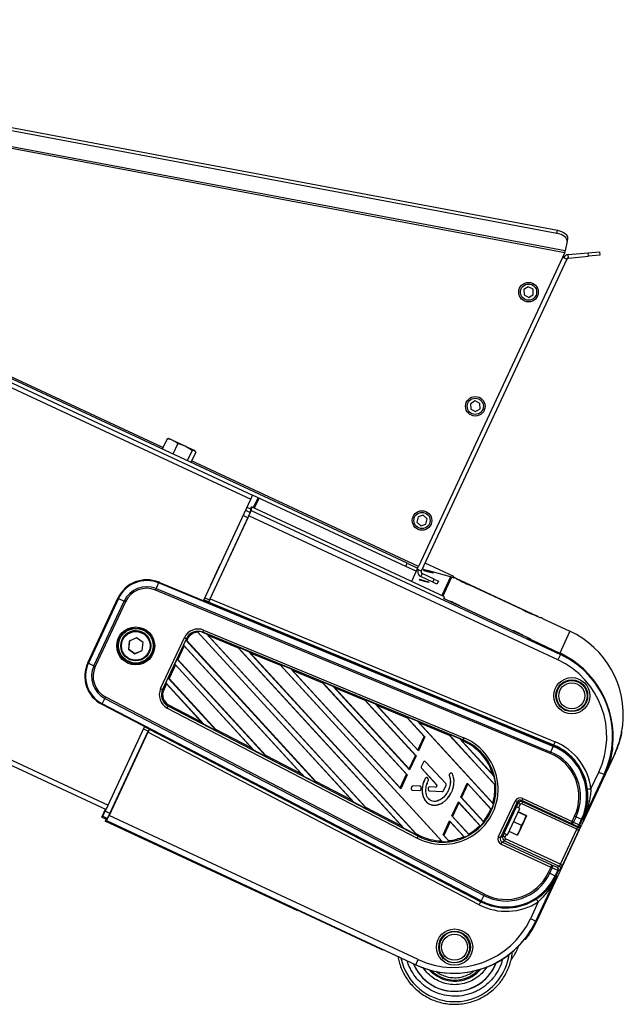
# Model space of a CAD drawing. Header units: millimetres. Extents: x 0 to 420, y 0 to 297.
# Tile 21 of 30: x 209 to 223, y 175 to 199. Entities that reach past the tile are written whole.
import ezdxf

# ---------------------------------------------------------------- set-up
doc = ezdxf.new("R2010")
doc.units = ezdxf.units.MM

msp = doc.modelspace()

# ---------------------------------------------------------------- linework, layer by layer
at = {"color": 7, "linetype": 'Continuous', "lineweight": 25}
for p, q in [((66.00698, 256.57243), (214.46709, 187.34435)), ((65.96036, 256.47246), (214.42047, 187.24437)), ((62.51061, 249.07445), (210.97072, 179.84636)), ((62.55723, 249.17442), (211.01734, 179.94633)), ((197.10078, 198.30214), (221.73327, 193.66355)), ((197.08752, 198.23173), (221.72001, 193.59314)), ((196.74004, 197.87667), (221.91454, 193.13602)), ((221.92105, 193.1706), (196.74655, 197.91124)), ((218.15107, 185.71776), (196.15698, 195.97377)), ((212.32776, 188.47804), (197.00554, 195.62291)), ((221.72001, 193.59314), (221.73327, 193.66355)), ((221.9655, 193.40661), (221.92105, 193.1706)), ((221.97876, 193.47702), (221.9655, 193.40661)), ((221.91454, 193.13602), (218.41818, 185.63803)), ((221.91454, 193.13602), (221.92105, 193.1706)), ((221.98845, 193.08332), (222.46695, 193.12518)), ((222.46695, 193.12518), (222.74167, 193.14922)), ((222.47416, 193.04277), (222.46695, 193.12518)), ((222.74167, 193.14922), (222.74888, 193.0668)), ((221.96238, 192.9776), (218.48932, 185.5296)), ((221.86241, 193.02422), (221.96238, 192.9776)), ((221.99566, 193.0009), (221.98845, 193.08332)), ((221.99566, 193.0009), (222.47416, 193.04277)), ((222.74888, 193.0668), (222.47416, 193.04277)), ((221.04042, 192.31489), (220.93318, 192.24616)), ((220.93318, 192.24616), (220.93908, 192.11892)), ((221.15356, 192.25638), (221.04042, 192.31489)), ((221.15946, 192.12915), (221.15356, 192.25638)), ((220.93908, 192.11892), (221.05223, 192.06042)), ((221.05223, 192.06042), (221.15946, 192.12915)), ((219.77007, 189.59062), (219.66283, 189.52189)), ((219.88321, 189.53211), (219.77007, 189.59062)), ((219.66283, 189.52189), (219.66874, 189.39465)), ((219.66874, 189.39465), (219.78188, 189.33615)), ((219.78188, 189.33615), (219.88912, 189.40488)), ((219.88912, 189.40488), (219.88321, 189.53211)), ((212.42683, 188.6905), (212.31059, 188.44122)), ((212.42683, 188.6905), (212.45585, 188.68874)), ((212.46926, 188.6918), (212.45621, 188.69294)), ((212.56199, 188.64856), (212.46926, 188.6918)), ((212.86006, 188.50957), (212.56199, 188.64856)), ((212.681, 188.57197), (212.56476, 188.3227)), ((212.86006, 188.50957), (212.681, 188.57197)), ((213.02296, 188.41252), (212.86006, 188.50957)), ((213.07493, 188.40937), (212.86006, 188.50957)), ((213.02296, 188.41252), (212.90672, 188.16324)), ((213.07493, 188.40937), (213.02296, 188.41252)), ((213.11075, 188.37158), (213.07493, 188.40937)), ((213.08448, 188.40492), (213.07493, 188.40937)), ((213.09373, 188.39566), (213.08448, 188.40492)), ((213.11075, 188.37158), (212.99451, 188.1223)), ((218.41818, 185.63803), (213.01168, 188.15912)), ((213.29994, 184.84139), (214.42047, 187.24437)), ((214.42047, 187.24437), (214.46709, 187.34435)), ((218.11611, 185.64278), (214.46709, 187.34435)), ((214.59441, 187.28498), (214.48227, 187.0445)), ((214.61197, 187.26393), (214.50476, 187.03401)), ((214.61764, 187.27414), (214.61197, 187.26393)), ((214.61197, 187.26393), (214.61279, 187.26567)), ((214.61279, 187.26567), (214.61742, 187.27425)), ((214.33163, 187.05386), (214.41896, 187.01314)), ((214.41896, 187.01314), (214.4097, 186.93272)), ((214.41896, 187.01314), (214.44228, 187.06315)), ((214.44228, 187.06315), (214.43267, 186.97971)), ((219.04104, 184.91871), (214.44228, 187.06315)), ((214.3526, 186.80477), (213.43924, 184.84607)), ((213.45018, 184.86724), (214.37557, 186.85175)), ((214.3526, 186.80477), (214.23997, 186.85729)), ((214.29918, 186.98426), (214.4097, 186.93272)), ((221.7474, 183.41421), (214.37557, 186.85175)), ((214.43267, 186.97971), (221.80661, 183.54118)), ((218.41219, 186.82567), (218.38395, 186.70147)), ((218.53387, 186.86332), (218.41219, 186.82567)), ((218.62731, 186.77676), (218.53387, 186.86332)), ((218.59907, 186.65256), (218.62731, 186.77676)), ((218.38395, 186.70147), (218.47739, 186.61491)), ((218.47739, 186.61491), (218.59907, 186.65256)), ((213.47077, 185.20546), (213.7038, 185.70518)), ((213.70292, 185.70558), (213.7038, 185.70518)), ((218.11611, 185.64278), (218.15107, 185.71776)), ((218.36604, 185.52623), (218.11611, 185.64278)), ((218.15107, 185.71776), (218.40101, 185.60121)), ((218.40101, 185.60121), (218.36604, 185.52623)), ((218.40101, 185.60121), (218.41818, 185.63803)), ((219.26478, 185.39852), (218.57762, 185.71895)), ((218.36318, 185.52757), (218.25104, 185.28709)), ((218.48932, 185.5296), (218.38935, 185.57622)), ((218.50898, 185.47561), (218.47401, 185.40063)), ((218.7621, 185.26629), (218.47401, 185.40063)), ((218.79707, 185.34127), (218.50898, 185.47561)), ((218.52378, 185.57358), (218.51232, 185.57892)), ((219.18647, 185.39676), (218.66678, 185.53603)), ((219.18647, 185.39676), (218.97739, 184.94839)), ((219.21177, 185.38755), (219.0017, 184.93706)), ((219.27265, 185.35916), (219.21177, 185.38755)), ((219.25111, 185.36921), (219.26478, 185.39852)), ((219.26519, 185.38344), (219.25722, 185.36636)), ((219.26519, 185.38344), (219.26478, 185.39852)), ((219.27835, 185.37138), (219.27265, 185.35916)), ((219.31329, 185.35609), (219.31477, 185.35927)), ((219.31477, 185.35927), (221.22212, 184.46986)), ((212.22203, 185.24925), (212.16566, 185.11342)), ((221.63554, 181.34997), (212.22203, 185.24925)), ((212.23593, 185.28207), (212.22901, 185.26602)), ((212.22901, 185.26602), (221.64252, 181.36675)), ((213.47077, 185.20546), (213.4699, 185.20587)), ((213.47044, 185.20703), (213.47077, 185.20546)), ((218.7621, 185.26629), (218.79707, 185.34127)), ((218.86208, 185.21967), (218.7621, 185.26629)), ((218.79707, 185.34127), (218.89704, 185.29465)), ((218.89704, 185.29465), (218.86208, 185.21967)), ((219.32874, 185.34894), (221.3282, 184.41657)), ((210.53418, 183.34418), (211.2535, 184.88675)), ((211.2535, 184.88675), (211.24572, 184.89655)), ((221.56467, 181.17916), (212.15115, 185.07844)), ((212.16566, 185.11342), (221.57917, 181.21414)), ((213.32432, 184.89368), (213.43924, 184.84607)), ((219.03005, 184.87919), (219.04104, 184.91871)), ((219.03278, 184.889), (219.04972, 184.8811)), ((211.26908, 184.87875), (210.54976, 183.33617)), ((210.67994, 183.27287), (211.39925, 184.81545)), ((211.43323, 184.79931), (210.71392, 183.25674)), ((211.26908, 184.87875), (211.39925, 184.81545)), ((213.30102, 184.84256), (213.30058, 184.84275)), ((213.30105, 184.84266), (213.30102, 184.84256)), ((213.4164, 184.79488), (213.30105, 184.84266)), ((213.4159, 184.79045), (213.4164, 184.79488)), ((221.6484, 181.38037), (213.4159, 184.79045)), ((213.45018, 184.86724), (221.68063, 181.45801)), ((219.04972, 184.8811), (219.04461, 184.87013)), ((219.07883, 184.85329), (220.98618, 183.96388)), ((221.22212, 184.46986), (221.22066, 184.46672)), ((221.27064, 184.44342), (221.2717, 184.4457)), ((221.27291, 184.44236), (221.2717, 184.4457)), ((221.3282, 184.41657), (221.33186, 184.42443)), ((221.38226, 184.40199), (222.03208, 184.09897)), ((212.27312, 182.72828), (212.8403, 183.94458)), ((213.14708, 184.09105), (213.15902, 184.07221)), ((213.14708, 184.09105), (216.8845, 180.01282)), ((213.15902, 184.07221), (216.83274, 180.06348)), ((213.27522, 184.06891), (213.27771, 184.07495)), ((213.27522, 184.06891), (213.36364, 184.03228)), ((219.48678, 181.50302), (213.27771, 184.07495)), ((213.29727, 184.12225), (219.50634, 181.55032)), ((213.40669, 183.99377), (213.36364, 184.03228)), ((217.19561, 179.85087), (213.36364, 184.03228)), ((214.13011, 183.69411), (213.40669, 183.99377)), ((217.16888, 179.8885), (213.40669, 183.99377)), ((221.09307, 183.91234), (221.02968, 183.94189)), ((222.03208, 184.09897), (221.78882, 183.57728)), ((211.35609, 183.90319), (211.35417, 183.89909)), ((211.52468, 183.86002), (211.50423, 183.67008)), ((211.52633, 183.86075), (211.50627, 183.67445)), ((211.69942, 183.93726), (211.52468, 183.86002)), ((211.8537, 183.82456), (211.69942, 183.93726)), ((211.83325, 183.63463), (211.8537, 183.82456)), ((212.88754, 183.92325), (212.32036, 182.70695)), ((212.83419, 183.7451), (212.68284, 183.42052)), ((212.82131, 183.76498), (212.87618, 183.88264)), ((212.82131, 183.76498), (212.83419, 183.7451)), ((212.82131, 183.76498), (215.69012, 180.63457)), ((212.83419, 183.7451), (215.63836, 180.68523)), ((212.89347, 183.87223), (212.87618, 183.88264)), ((216.00123, 180.47262), (212.87618, 183.88264)), ((212.9125, 183.91304), (212.88754, 183.92325)), ((212.9125, 183.91304), (212.89347, 183.87223)), ((215.9745, 180.51024), (212.89347, 183.87223)), ((214.10816, 183.72388), (214.37041, 183.61526)), ((214.10816, 183.72388), (214.13011, 183.69411)), ((214.10816, 183.72388), (218.07888, 179.39108)), ((221.03216, 183.9137), (221.03495, 183.938)), ((221.08094, 183.88782), (221.80977, 183.54796)), ((221.08151, 183.88755), (221.08941, 183.90448)), ((221.08941, 183.90448), (221.09307, 183.91234)), ((221.13899, 183.8803), (221.1315, 183.86424)), ((221.13899, 183.8803), (221.78882, 183.57728)), ((211.50627, 183.67445), (211.50423, 183.67008)), ((211.50423, 183.67008), (211.65851, 183.55739)), ((211.50627, 183.67445), (211.66055, 183.56175)), ((211.65851, 183.55739), (211.83325, 183.63463)), ((211.66055, 183.56175), (211.65851, 183.55739)), ((211.66055, 183.56175), (211.83364, 183.63826)), ((212.004, 183.59608), (212.00591, 183.60018)), ((214.13011, 183.69411), (218.02712, 179.44174)), ((214.41346, 183.57674), (214.37041, 183.61526)), ((218.38999, 179.22912), (214.37041, 183.61526)), ((215.13688, 183.27708), (214.41346, 183.57674)), ((218.36326, 179.26675), (214.41346, 183.57674)), ((221.80661, 183.54118), (221.7474, 183.41421)), ((221.78133, 183.56122), (221.78882, 183.57728)), ((221.80661, 183.54118), (221.80977, 183.54796)), ((210.53418, 183.34418), (210.52712, 183.35307)), ((210.54976, 183.33617), (210.67994, 183.27287)), ((212.62356, 183.2934), (212.4722, 182.96881)), ((212.61068, 183.31327), (212.66554, 183.43094)), ((212.61068, 183.31327), (212.62356, 183.2934)), ((212.61068, 183.31327), (214.49574, 181.25631)), ((212.62356, 183.2934), (214.44397, 181.30697)), ((212.68284, 183.42052), (212.66554, 183.43094)), ((214.80685, 181.09436), (212.66554, 183.43094)), ((214.78012, 181.13199), (212.68284, 183.42052)), ((215.37718, 183.19823), (215.11493, 183.30686)), ((215.11493, 183.30686), (215.13688, 183.27708)), ((215.11493, 183.30686), (218.99659, 179.07123)), ((215.13688, 183.27708), (218.97173, 179.09254)), ((215.42023, 183.15972), (215.37718, 183.19823)), ((217.99927, 180.33703), (215.37718, 183.19823)), ((216.14365, 182.86006), (215.42023, 183.15972)), ((217.9872, 180.35865), (215.42023, 183.15972)), ((212.41292, 182.84169), (212.34533, 182.69673)), ((212.40004, 182.86157), (212.45491, 182.97923)), ((212.40004, 182.86157), (212.41292, 182.84169)), ((212.40004, 182.86157), (213.30136, 181.87806)), ((212.41292, 182.84169), (213.24959, 181.92872)), ((212.4722, 182.96881), (212.45491, 182.97923)), ((213.61247, 181.71611), (212.45491, 182.97923)), ((213.58574, 181.75373), (212.4722, 182.96881)), ((216.38395, 182.78121), (216.1217, 182.88983)), ((216.1217, 182.88983), (216.14365, 182.86006)), ((216.1217, 182.88983), (218.15504, 180.67108)), ((216.14365, 182.86006), (218.13856, 180.68323)), ((216.42699, 182.74269), (216.38395, 182.78121)), ((218.20991, 180.78874), (216.38395, 182.78121)), ((212.34533, 182.69673), (212.32036, 182.70695)), ((217.15042, 182.44303), (216.42699, 182.74269)), ((218.19784, 180.81036), (216.42699, 182.74269)), ((210.86826, 182.34889), (210.87069, 182.3531)), ((210.87069, 182.3531), (219.9086, 177.64834)), ((210.87849, 182.36802), (210.94431, 182.49424)), ((219.9164, 177.66325), (210.87849, 182.36802)), ((210.94431, 182.49424), (219.98222, 177.78948)), ((219.99948, 177.8226), (210.96157, 182.52736)), ((212.40363, 182.35363), (212.35334, 182.40851)), ((212.46794, 182.33561), (212.45496, 182.31055)), ((218.41628, 179.20733), (212.45496, 182.31055)), ((213.24959, 181.92872), (212.46794, 182.33561)), ((217.12847, 182.47281), (217.39072, 182.36418)), ((217.12847, 182.47281), (217.15042, 182.44303)), ((217.12847, 182.47281), (218.36567, 181.12278)), ((217.15042, 182.44303), (218.34919, 181.13494)), ((217.43376, 182.32567), (217.39072, 182.36418)), ((218.42054, 181.24045), (217.39072, 182.36418)), ((218.15719, 182.02601), (217.43376, 182.32567)), ((218.40847, 181.26207), (217.43376, 182.32567)), ((212.43076, 182.26401), (218.39209, 179.16079)), ((213.24959, 181.92872), (213.30136, 181.87806)), ((213.61247, 181.71611), (213.30136, 181.87806)), ((218.39749, 181.94716), (218.13524, 182.05578)), ((218.13524, 182.05578), (218.15719, 182.02601)), ((218.13524, 182.05578), (218.57631, 181.57449)), ((218.15719, 182.02601), (218.55983, 181.58665)), ((218.44053, 181.90864), (218.39749, 181.94716)), ((220.20965, 179.96974), (218.39749, 181.94716)), ((219.16396, 181.60898), (218.44053, 181.90864)), ((220.19578, 179.99333), (218.44053, 181.90864)), ((211.01734, 179.94633), (211.88973, 181.81718)), ((211.96648, 181.68546), (211.04109, 179.70095)), ((211.06313, 179.75049), (211.97649, 181.70918)), ((211.86615, 181.76662), (211.97649, 181.70918)), ((211.88952, 181.81558), (211.88909, 181.8158)), ((211.88949, 181.81556), (211.88952, 181.81558)), ((212.00023, 181.75791), (211.88949, 181.81556)), ((219.86854, 177.57198), (211.96648, 181.68546)), ((212.0021, 181.75854), (212.00023, 181.75791)), ((212.0021, 181.75854), (219.90612, 177.64404)), ((213.61247, 181.71611), (213.58574, 181.75373)), ((214.44397, 181.30697), (213.58574, 181.75373)), ((219.40425, 181.53013), (219.14201, 181.63876)), ((219.14201, 181.63876), (219.16396, 181.60898)), ((219.14201, 181.63876), (220.25979, 180.41905)), ((219.16396, 181.60898), (220.23883, 180.43609)), ((223.26323, 181.67966), (223.27197, 181.67559)), ((223.28076, 181.78624), (223.28442, 181.79409)), ((211.48843, 180.9543), (211.72145, 181.45402)), ((211.72058, 181.45443), (211.72145, 181.45402)), ((218.40847, 181.26207), (218.55983, 181.58665)), ((218.57631, 181.57449), (218.42054, 181.24045)), ((218.57631, 181.57449), (218.55983, 181.58665)), ((219.4473, 181.49161), (219.40425, 181.53013)), ((220.2263, 180.63312), (219.40425, 181.53013)), ((219.47702, 181.47931), (219.4473, 181.49161)), ((220.19472, 180.67604), (219.4473, 181.49161)), ((219.47702, 181.47931), (219.48678, 181.50302)), ((221.64252, 181.36675), (221.6484, 181.38037)), ((214.44397, 181.30697), (214.49574, 181.25631)), ((214.80685, 181.09436), (214.49574, 181.25631)), ((214.80685, 181.09436), (214.78012, 181.13199)), ((215.63836, 180.68523), (214.78012, 181.13199)), ((218.19784, 180.81036), (218.34919, 181.13494)), ((218.36567, 181.12278), (218.20991, 180.78874)), ((218.36567, 181.12278), (218.34919, 181.13494)), ((218.40847, 181.26207), (218.42054, 181.24045)), ((221.57917, 181.21414), (221.63554, 181.34997)), ((223.11119, 181.18698), (222.9096, 180.75467)), ((223.09254, 181.1529), (222.91703, 180.77653)), ((223.03602, 181.16961), (223.01591, 181.17898)), ((223.04197, 181.27415), (223.04563, 181.282)), ((223.0939, 181.15582), (223.09254, 181.1529)), ((223.09525, 181.15872), (223.0939, 181.15582)), ((211.48843, 180.9543), (211.48755, 180.95471)), ((211.48843, 180.9543), (211.4881, 180.95587)), ((218.53948, 180.97569), (218.48546, 180.85983)), ((218.53975, 180.97536), (218.48572, 180.85949)), ((218.53975, 180.97536), (218.53948, 180.97569)), ((218.59, 180.98322), (218.59037, 180.98365)), ((219.07374, 180.46072), (218.59, 180.98322)), ((219.0741, 180.46115), (218.59037, 180.98365)), ((215.63836, 180.68523), (215.69012, 180.63457)), ((217.9872, 180.35865), (218.13856, 180.68323)), ((218.15504, 180.67108), (217.99927, 180.33703)), ((218.15504, 180.67108), (218.13856, 180.68323)), ((218.19784, 180.81036), (218.20991, 180.78874)), ((218.48572, 180.85949), (218.48546, 180.85983)), ((218.49101, 180.82574), (218.49081, 180.82565)), ((218.49081, 180.82565), (218.85506, 180.43221)), ((218.49101, 180.82574), (218.85526, 180.4323)), ((219.15294, 180.65723), (219.15267, 180.65725)), ((219.19143, 180.70902), (219.16782, 180.69793)), ((219.16791, 180.69741), (219.16782, 180.69793)), ((219.19151, 180.70849), (219.16791, 180.69741)), ((219.19151, 180.70849), (219.19143, 180.70902)), ((219.23257, 180.69313), (219.23301, 180.69346)), ((220.2263, 180.63312), (220.19472, 180.67604)), ((222.87524, 180.681), (222.31876, 179.48761)), ((222.84815, 180.68026), (222.34708, 179.60572)), ((222.53503, 180.33483), (222.72228, 180.7364)), ((222.84815, 180.68026), (222.87524, 180.681)), ((216.00123, 180.47262), (215.69012, 180.63457)), ((216.00123, 180.47262), (215.9745, 180.51024)), ((216.83274, 180.06348), (215.9745, 180.51024)), ((218.58694, 180.59146), (218.58668, 180.59181)), ((218.63657, 180.59753), (218.63694, 180.59796)), ((218.65565, 180.57655), (218.63657, 180.59753)), ((218.65602, 180.57699), (218.63694, 180.59796)), ((218.65565, 180.57655), (218.65602, 180.57699)), ((218.66077, 180.54301), (218.6612, 180.54302)), ((218.85526, 180.4323), (218.85506, 180.43221)), ((219.01429, 180.28814), (219.07902, 180.42696)), ((219.01472, 180.28815), (219.07945, 180.42697)), ((219.07374, 180.46072), (219.0741, 180.46115)), ((219.07902, 180.42696), (219.07945, 180.42697)), ((219.42887, 180.14017), (219.58464, 180.47422)), ((219.59752, 180.45434), (219.44616, 180.12976)), ((219.58464, 180.47422), (220.1638, 179.84224)), ((219.59752, 180.45434), (219.58464, 180.47422)), ((219.59752, 180.45434), (220.14722, 179.85451)), ((220.23883, 180.43609), (220.25979, 180.41905)), ((217.9872, 180.35865), (217.99927, 180.33703)), ((218.26563, 180.38842), (218.24729, 180.34908)), ((218.24756, 180.34874), (218.24729, 180.34908)), ((218.2659, 180.38808), (218.24756, 180.34874)), ((218.2659, 180.38808), (218.26563, 180.38842)), ((218.27384, 180.3052), (218.45058, 180.29657)), ((218.27384, 180.3052), (218.2739, 180.30499)), ((218.2739, 180.30499), (218.45064, 180.29636)), ((218.29516, 180.40573), (218.29526, 180.40629)), ((218.45479, 180.39794), (218.29516, 180.40573)), ((218.45489, 180.3985), (218.29526, 180.40629)), ((218.45058, 180.29657), (218.45064, 180.29636)), ((218.45479, 180.39794), (218.45489, 180.3985)), ((218.48269, 180.32623), (218.48392, 180.3664)), ((218.48269, 180.32623), (218.48316, 180.32639)), ((218.48316, 180.32639), (218.48439, 180.36657)), ((218.48392, 180.3664), (218.48439, 180.36657)), ((218.65056, 180.31739), (218.65026, 180.31759)), ((218.65457, 180.36034), (218.65427, 180.36057)), ((218.67968, 180.28539), (218.98503, 180.27049)), ((218.67968, 180.28539), (218.67974, 180.28518)), ((218.67974, 180.28518), (218.9851, 180.27028)), ((218.68639, 180.38664), (218.68649, 180.3872)), ((218.83068, 180.3796), (218.68639, 180.38664)), ((218.83078, 180.38016), (218.68649, 180.3872)), ((218.83068, 180.3796), (218.83078, 180.38016)), ((218.98503, 180.27049), (218.9851, 180.27028)), ((219.01429, 180.28814), (219.01472, 180.28815)), ((219.21151, 180.2604), (219.21194, 180.26041)), ((216.83274, 180.06348), (216.8845, 180.01282)), ((217.19561, 179.85087), (216.8845, 180.01282)), ((219.21823, 179.68846), (219.374, 180.02251)), ((219.38688, 180.00263), (219.23553, 179.67805)), ((219.374, 180.02251), (219.90073, 179.44774)), ((219.38688, 180.00263), (219.374, 180.02251)), ((219.38688, 180.00263), (219.88416, 179.46)), ((219.98107, 179.53761), (219.42887, 180.14017)), ((219.42887, 180.14017), (219.44616, 180.12976)), ((219.97082, 179.55725), (219.44616, 180.12976)), ((220.20965, 179.96974), (220.19578, 179.99333)), ((220.33036, 179.19632), (220.72503, 180.04268)), ((220.77538, 180.02023), (220.38071, 179.17386)), ((220.75935, 179.90351), (220.79956, 179.98975)), ((220.79956, 179.98975), (220.77538, 180.02023)), ((220.84991, 179.96729), (220.8093, 179.88021)), ((220.90815, 180.10932), (220.88525, 180.06021)), ((222.06323, 179.51091), (220.88525, 180.06021)), ((220.88525, 180.06021), (220.90943, 180.02973)), ((220.88653, 179.98062), (220.90943, 180.02973)), ((222.19479, 179.37057), (220.88653, 179.98062)), ((220.90815, 180.10932), (222.08613, 179.56001)), ((220.90943, 180.02973), (222.21432, 179.42125)), ((210.86979, 179.66293), (210.95807, 179.85226)), ((210.95051, 179.80301), (210.97072, 179.84636)), ((211.06313, 179.75049), (210.95051, 179.80301)), ((210.97072, 179.84636), (211.01734, 179.94633)), ((217.19561, 179.85087), (217.16888, 179.8885)), ((218.02712, 179.44174), (217.16888, 179.8885)), ((220.14722, 179.85451), (220.1638, 179.84224)), ((220.52406, 179.46837), (220.64422, 179.72605)), ((220.63435, 179.63545), (220.75935, 179.90351)), ((220.68359, 179.74105), (220.65728, 179.75332)), ((220.66962, 179.77607), (220.70902, 179.79557)), ((220.71433, 179.59816), (220.83933, 179.86621)), ((220.83933, 179.86621), (220.75935, 179.90351)), ((220.98708, 179.69497), (220.80012, 179.78215)), ((220.98925, 179.69962), (220.80229, 179.7868)), ((210.86979, 179.66293), (210.89221, 179.68073)), ((210.86979, 179.66293), (210.96976, 179.61631)), ((210.89221, 179.68073), (211.00378, 179.62871)), ((210.96976, 179.61631), (210.94644, 179.56631)), ((210.94644, 179.56631), (210.98174, 179.57916)), ((215.54521, 177.42187), (210.94644, 179.56631)), ((210.96976, 179.61631), (211.00378, 179.62871)), ((210.98174, 179.57916), (218.35568, 176.14064)), ((218.41293, 176.2634), (211.04109, 179.70095)), ((219.0076, 179.23675), (219.16337, 179.5708)), ((219.17625, 179.55092), (219.02489, 179.22634)), ((219.16337, 179.5708), (219.51942, 179.18228)), ((219.17625, 179.55092), (219.16337, 179.5708)), ((219.17625, 179.55092), (219.50087, 179.1967)), ((219.63024, 179.23888), (219.21823, 179.68846)), ((219.21823, 179.68846), (219.23553, 179.67805)), ((219.62103, 179.25738), (219.23553, 179.67805)), ((219.98107, 179.53761), (219.97082, 179.55725)), ((220.46798, 179.27868), (220.63435, 179.63545)), ((220.54796, 179.24138), (220.71433, 179.59816)), ((220.87843, 179.46197), (220.69148, 179.54915)), ((220.94575, 179.57241), (220.83818, 179.34174)), ((220.87843, 179.46197), (220.94575, 179.57241)), ((220.94575, 179.57241), (220.98708, 179.69497)), ((221.00116, 179.69123), (220.94575, 179.57241)), ((221.00117, 179.69127), (221.00118, 179.69131)), ((221.80034, 178.37586), (222.31876, 179.48761)), ((222.08613, 179.56001), (222.06323, 179.51091)), ((222.19341, 179.4476), (222.06323, 179.51091)), ((222.08613, 179.56001), (222.14519, 179.68668)), ((222.17939, 179.67101), (222.12033, 179.54435)), ((222.12033, 179.54435), (222.2505, 179.48105)), ((222.17939, 179.67101), (222.31156, 179.61198)), ((222.2505, 179.48105), (222.31156, 179.61198)), ((222.32771, 179.60519), (222.26665, 179.47426)), ((222.32771, 179.60519), (222.34708, 179.60572)), ((218.02712, 179.44174), (218.07888, 179.39108)), ((218.38999, 179.22912), (218.07888, 179.39108)), ((218.38999, 179.22912), (218.36326, 179.26675)), ((218.42927, 179.23239), (218.36326, 179.26675)), ((219.63024, 179.23888), (219.62103, 179.25738)), ((219.88416, 179.46), (219.90073, 179.44774)), ((220.46798, 179.27868), (220.43431, 179.20646)), ((220.46798, 179.27868), (220.54796, 179.24138)), ((220.51794, 179.25538), (220.48466, 179.184)), ((220.50286, 179.41847), (220.52485, 179.40064)), ((220.51722, 179.4535), (220.54374, 179.44113)), ((220.77195, 179.23362), (220.585, 179.3208)), ((220.77195, 179.23362), (220.83818, 179.34174)), ((220.83818, 179.34174), (220.78603, 179.22989)), ((220.83818, 179.34174), (220.87843, 179.46197)), ((221.80624, 178.53733), (222.19479, 179.37057)), ((222.24514, 179.34812), (221.85659, 178.51488)), ((222.21432, 179.42125), (222.19341, 179.4476)), ((222.26665, 179.47426), (222.28756, 179.4479)), ((218.42927, 179.23239), (218.41628, 179.20733)), ((218.97173, 179.09254), (218.99659, 179.07123)), ((219.15118, 179.08008), (219.0076, 179.23675)), ((219.0076, 179.23675), (219.02489, 179.22634)), ((219.14076, 179.0999), (219.02489, 179.22634)), ((219.15118, 179.08008), (219.14076, 179.0999)), ((219.50087, 179.1967), (219.51942, 179.18228)), ((220.43431, 179.20646), (220.38071, 179.17386)), ((220.39702, 179.01321), (220.42071, 179.064)), ((220.39702, 179.01321), (221.57501, 178.46391)), ((220.42071, 179.064), (220.4743, 179.09659)), ((221.59869, 178.5147), (220.42071, 179.064)), ((220.49799, 179.14738), (220.4743, 179.09659)), ((220.4743, 179.09659), (221.77919, 178.48811)), ((221.80624, 178.53733), (220.49799, 179.14738)), ((220.78598, 179.22983), (220.78601, 179.22985)), ((221.24385, 177.18247), (221.80034, 178.37586)), ((221.57501, 178.46391), (221.51594, 178.33724)), ((221.55014, 178.32158), (221.60921, 178.44824)), ((221.55014, 178.32158), (221.68231, 178.26255)), ((221.57501, 178.46391), (221.59869, 178.5147)), ((221.73285, 178.45994), (221.59869, 178.5147)), ((221.60921, 178.44824), (221.74336, 178.39348)), ((221.74336, 178.39348), (221.68231, 178.26255)), ((221.69846, 178.25576), (221.75951, 178.38669)), ((221.77919, 178.48811), (221.73285, 178.45994)), ((221.75951, 178.38669), (221.80585, 178.41487)), ((221.21676, 177.18174), (221.71783, 178.25628)), ((221.69846, 178.25576), (221.71783, 178.25628)), ((219.9086, 177.64834), (219.90612, 177.64404)), ((219.98222, 177.78948), (219.9164, 177.66325)), ((221.27814, 177.63944), (221.09089, 177.23787)), ((215.55702, 177.43125), (215.54521, 177.42187)), ((215.60741, 177.4088), (217.51476, 176.51939)), ((221.21676, 177.18174), (221.24385, 177.18247)), ((217.57542, 176.50069), (217.56513, 176.49694)), ((217.62579, 176.47824), (218.35463, 176.13838)), ((220.68137, 176.4645), (220.66803, 176.43964)), ((218.35568, 176.14064), (218.41293, 176.2634)), ((218.35568, 176.14064), (218.35463, 176.13838)), ((218.76566, 175.933), (218.67578, 176.01865)), ((218.72616, 176.00496), (218.78199, 175.95473)), ((220.24596, 176.11867), (220.24597, 176.11868)), ((220.27455, 176.18594), (220.24597, 176.11868)), ((220.24696, 176.1182), (220.24697, 176.11822))]:
    msp.add_line(p, q, dxfattribs=at)
at = {"color": 7, "linetype": 'Continuous', "lineweight": 25, "flags": 128}
for points in [[(221.9655, 193.40661), (221.96527, 193.43402), (221.95463, 193.46235), (221.934, 193.49049), (221.90417, 193.51737), (221.86627, 193.54196), (221.82178, 193.5633), (221.77239, 193.58058), (221.72001, 193.59314)], [(221.73327, 193.66355), (221.78565, 193.65099), (221.83503, 193.63371), (221.87953, 193.61236), (221.91742, 193.58778), (221.94726, 193.5609), (221.96789, 193.53276), (221.97853, 193.50443), (221.97876, 193.47702)], [(218.77892, 185.48733), (218.77014, 185.49053), (218.74446, 185.49813), (218.70577, 185.50897), (218.65997, 185.52141), (218.61403, 185.53356), (218.57494, 185.54355), (218.54866, 185.54988), (218.53918, 185.55157), (218.54796, 185.54838), (218.57364, 185.54078), (218.61233, 185.52993), (218.65814, 185.51749), (218.70408, 185.50534), (218.74316, 185.49535), (218.76944, 185.48902), (218.77892, 185.48733)], [(218.67518, 185.26487), (218.66641, 185.26807), (218.64072, 185.27567), (218.60203, 185.28651), (218.55623, 185.29896), (218.51029, 185.3111), (218.47121, 185.32109), (218.44492, 185.32742), (218.43545, 185.32911), (218.44422, 185.32592), (218.46991, 185.31832), (218.5086, 185.30747), (218.5544, 185.29503), (218.60034, 185.28289), (218.63943, 185.27289), (218.66571, 185.26656), (218.67518, 185.26487)], [(219.52757, 185.2533), (219.48446, 185.27322), (219.44777, 185.28981), (219.42309, 185.30055), (219.41418, 185.30379), (219.42239, 185.29904), (219.44648, 185.28704), (219.48277, 185.2696), (219.52574, 185.24938), (219.56885, 185.22946), (219.60553, 185.21287), (219.63021, 185.20214), (219.63912, 185.1989), (219.63091, 185.20364), (219.60683, 185.21564), (219.57054, 185.23308), (219.52757, 185.2533)], [(219.2965, 184.75779), (219.25339, 184.77771), (219.21671, 184.7943), (219.19203, 184.80503), (219.18312, 184.80827), (219.19133, 184.80353), (219.21541, 184.79152), (219.2517, 184.77408), (219.29467, 184.75386), (219.33778, 184.73394), (219.37447, 184.71735), (219.39915, 184.70662), (219.40806, 184.70338), (219.39985, 184.70812), (219.37576, 184.72013), (219.33947, 184.73757), (219.2965, 184.75779)], [(221.02716, 184.55403), (220.98405, 184.57395), (220.94737, 184.59054), (220.92269, 184.60127), (220.91378, 184.60451), (220.92199, 184.59977), (220.94607, 184.58776), (220.98236, 184.57032), (221.02533, 184.5501), (221.06844, 184.53018), (221.10513, 184.51359), (221.12981, 184.50286), (221.13872, 184.49962), (221.13051, 184.50437), (221.10642, 184.51637), (221.07013, 184.53381), (221.02716, 184.55403)], [(220.7961, 184.05852), (220.75299, 184.07844), (220.7163, 184.09502), (220.69163, 184.10576), (220.68272, 184.109), (220.69093, 184.10425), (220.71501, 184.09225), (220.7513, 184.07481), (220.79427, 184.05459), (220.83738, 184.03467), (220.87407, 184.01808), (220.89874, 184.00735), (220.90766, 184.00411), (220.89944, 184.00885), (220.87536, 184.02086), (220.83907, 184.0383), (220.7961, 184.05852)], [(223.27197, 181.67559), (223.26608, 181.68879), (223.25999, 181.70241)], [(223.04563, 181.282), (223.03278, 181.20091), (223.02804, 181.17512)], [(218.95004, 176.71269), (218.92339, 176.63227), (218.92136, 176.62161)], [(220.97291, 176.74524), (220.95901, 176.74126), (220.94466, 176.73717)], [(218.78199, 175.95473), (218.88482, 175.88329), (218.95022, 175.84905)], [(218.93838, 175.82445), (218.87142, 175.85952), (218.76566, 175.933)]]:
    msp.add_lwpolyline(points, dxfattribs=at)
at = {"color": 7, "linetype": 'Continuous', "lineweight": 25}
for centre, radius in [((221.04632, 192.18765), 0.23276), ((221.04632, 192.18765), 0.19304), ((219.77598, 189.46338), 0.23276), ((219.77598, 189.46338), 0.19304), ((218.50563, 186.73912), 0.23276), ((218.50563, 186.73912), 0.19304), ((211.67831, 183.74604), 0.45276), ((211.67851, 183.74645), 0.4252), ((211.68104, 183.75167), 0.41361), ((211.67907, 183.74763), 0.35847), ((211.67894, 183.74735), 0.34192), ((222.07838, 182.55781), 0.43231), ((222.07804, 182.5571), 0.378), ((222.07742, 182.55596), 0.3649), ((222.07715, 182.55521), 0.31059), ((219.28172, 176.56035), 0.43231), ((219.28137, 176.55961), 0.378), ((219.28048, 176.55772), 0.31059)]:
    msp.add_circle(centre, radius, dxfattribs=at)
for centre, radius, start, end in [((221.9992, 192.96043), 0.12336, 95, 155), ((221.9992, 192.96043), 0.04063, 95, 155), ((214.71357, 187.18826), 0.13785, 139.300938, 180.845614), ((218.52614, 185.51243), 0.12336, 155, 245), ((218.52614, 185.51243), 0.04063, 155, 245), ((215.27662, 172.91722), 13.06627, 74.962059, 75.666785), ((219.14649, 185.24757), 0.15445, 64.999991, 74.998494), ((218.98205, 184.63807), 0.79091, 64.001369, 67.998326), ((211.93935, 184.56687), 0.75678, 67.495564, 154.995717), ((211.93906, 184.56627), 0.73927, 67.495223, 154.996058), ((211.93809, 184.56414), 0.59456, 67.49539, 154.995891), ((211.93798, 184.5639), 0.55694, 67.49539, 154.995891), ((216.58236, 183.44478), 4.71896, 157.297848, 157.518493), ((211.34421, 185.04414), 0.18166, 240.043148, 245.570619), ((264.70035, 163.31441), 56.87785, 157.464238, 157.502384), ((212.45861, 187.0032), 2.43074, 244.162784, 245.049448), ((221.03556, 183.69112), 0.79091, 64.001369, 67.998326), ((211.68098, 183.75165), 0.3585, 335.006379, 154.993621), ((213.16158, 183.79474), 0.35451, 67.49539, 154.995891), ((213.47692, 185.29157), 1.48985, 244.703429, 246.696845), ((213.16186, 183.79531), 0.30269, 67.49539, 154.995891), ((213.16239, 183.7965), 0.27573, 90.700895, 154.99803), ((213.16199, 183.79555), 0.29588, 67.49944, 92.88802), ((243.58378, 171.56886), 32.78506, 157.48658, 157.576036), ((221.09982, 182.09949), 2.20614, 353.497978, 65.002504), ((221.4607, 184.60282), 0.79091, 242.001674, 245.998631), ((220.85656, 181.57781), 2.20613, 353.497823, 65.002659), ((220.89692, 181.58996), 2.15287, 335.004364, 65.004363), ((220.89789, 181.59214), 2.15795, 348.96195, 65.002999), ((211.22008, 183.0244), 0.75678, 155.004283, 242.504436), ((211.21979, 183.02379), 0.73927, 155.003942, 242.504777), ((210.62489, 183.50157), 0.18166, 240.043148, 245.570619), ((211.21881, 183.02164), 0.59456, 155.004109, 242.50461), ((211.2187, 183.0214), 0.55694, 155.004109, 242.50461), ((211.7393, 185.46063), 2.43074, 244.162784, 245.049448), ((220.89594, 181.58787), 2.01507, 335.004364, 65.004363), ((212.59443, 182.57848), 0.35451, 155.004109, 242.50461), ((212.90974, 184.07526), 1.48985, 244.703429, 246.696845), ((212.5947, 182.57905), 0.30269, 155.004109, 242.50461), ((212.59525, 182.58021), 0.27575, 155.004109, 242.50461), ((207.66597, 184.03798), 3.62064, 332.266882, 332.533262), ((162.59314, 207.7043), 54.52874, 332.462691, 332.501937), ((212.59488, 182.57938), 0.29587, 215.276675, 229.729496), ((180.94299, 198.66425), 35.50278, 332.487476, 332.572127), ((221.09638, 182.09081), 2.20552, 335.000045, 352.062178), ((221.13849, 182.10687), 2.17663, 336.585576, 348.571813), ((219.00152, 180.33117), 1.31954, 242.493343, 67.506657), ((219.00178, 180.33174), 1.26772, 242.493343, 67.506657), ((219.0021, 180.33272), 1.24105, 16.05962, 67.500596), ((249.79285, 168.99693), 32.78506, 157.48658, 157.576036), ((225.99588, 179.54551), 4.71896, 157.297848, 157.518493), ((221.14195, 180.15801), 1.30829, 335.004487, 67.504232), ((192.8271, 193.38826), 31.22269, 337.381816, 337.536073), ((221.14392, 180.16238), 1.31834, 7.01896, 67.501162), ((221.14451, 180.16363), 1.40102, 7.01896, 67.501162), ((274.11386, 159.41513), 56.87785, 157.464238, 157.502384), ((221.14055, 180.15505), 1.10846, 335.00462, 67.504099), ((221.14066, 180.15528), 1.14607, 335.00462, 67.504099), ((221.14166, 180.1574), 1.29079, 335.004748, 67.503971), ((220.90255, 181.60088), 2.17663, 335.000023, 348.571816), ((218.5676, 180.96258), 0.03102, 42.789196, 154.993436), ((218.56752, 180.96241), 0.03064, 42.789196, 154.993436), ((218.51357, 180.84672), 0.03102, 155.002254, 222.796537), ((218.51349, 180.84655), 0.03063, 155.002254, 222.796537), ((219.18101, 180.66986), 0.03102, 115.161852, 203.983515), ((219.18093, 180.66968), 0.03063, 115.161852, 203.983515), ((219.20462, 180.68093), 0.03103, 23.811067, 115.160365), ((219.20454, 180.68076), 0.03064, 23.811067, 115.160365), ((223.65654, 182.6622), 2.14046, 244.120635, 247.810462), ((218.61399, 180.57709), 0.03102, 42.289466, 151.664535), ((218.61391, 180.57691), 0.03064, 42.289466, 151.664535), ((218.63299, 180.55594), 0.03063, 335.037212, 42.29633), ((218.63308, 180.55611), 0.03102, 335.037212, 42.29633), ((218.83221, 180.41096), 0.0314, 267.202097, 42.797875), ((218.8323, 180.41114), 0.03102, 267.202097, 42.797875), ((219.05126, 180.4399), 0.03063, 335.002254, 42.796538), ((219.05134, 180.44008), 0.03102, 335.002254, 42.796538), ((219.00248, 180.33283), 1.24065, 344.118791, 4.774514), ((219.00197, 180.33195), 1.26084, 3.961171, 13.819588), ((218.27541, 180.33597), 0.03102, 155.006564, 267.210773), ((218.27533, 180.3358), 0.03064, 155.006564, 267.210773), ((218.29375, 180.37531), 0.03102, 87.203442, 154.997746), ((218.29366, 180.37513), 0.03063, 87.203442, 154.997746), ((218.45207, 180.32717), 0.03063, 267.201989, 358.246984), ((218.45216, 180.32734), 0.03102, 267.201989, 358.246984), ((218.45329, 180.36734), 0.03064, 358.25304, 87.208187), ((218.45338, 180.36751), 0.03103, 358.25304, 87.208187), ((218.68125, 180.31617), 0.03103, 177.385917, 267.208292), ((218.68117, 180.316), 0.03064, 177.385917, 267.208292), ((218.68498, 180.35622), 0.03102, 87.202332, 171.935139), ((218.6849, 180.35604), 0.03063, 87.202332, 171.935139), ((218.98653, 180.30109), 0.03063, 267.203465, 334.997746), ((218.98661, 180.30126), 0.03102, 267.203465, 334.997746), ((222.70635, 178.78092), 1.56333, 96.291643, 99.349491), ((219.00214, 180.33194), 1.26066, 337.141993, 343.303107), ((221.09873, 180.813), 0.85618, 244.120635, 247.810462), ((220.47621, 179.19697), 0.85618, 64.120635, 67.810462), ((219.00254, 180.33282), 1.2406, 321.306391, 337.322171), ((219.0021, 180.33197), 1.26071, 315.462956, 320.943356), ((222.07316, 179.55942), 0.04952, 258.437682, 342.279387), ((223.11531, 181.76213), 2.43074, 244.950552, 245.837216), ((223.17437, 181.88879), 2.43074, 244.950552, 245.837216), ((222.20333, 179.49612), 0.04952, 258.437682, 342.279387), ((222.32891, 179.64491), 0.18166, 244.429381, 249.956852), ((222.38997, 179.77585), 0.18166, 244.429381, 249.956852), ((219.00245, 180.33289), 1.24071, 299.905364, 315.287768), ((222.21668, 179.49763), 0.05517, 245.053918, 334.937355), ((222.56849, 180.14089), 0.85618, 244.120635, 247.810462), ((222.23759, 179.47128), 0.05517, 245.053918, 334.937355), ((186.90432, 195.56103), 35.50278, 332.487476, 332.572127), ((219.00235, 180.33329), 1.24113, 242.50026, 268.585991), ((219.00194, 180.33232), 1.2611, 269.756979, 276.796179), ((219.00236, 180.33308), 1.24092, 276.403412, 293.685887), ((219.002, 180.3321), 1.26087, 294.227492, 299.884547), ((220.70406, 179.96664), 0.85618, 244.120635, 247.810462), ((220.11095, 178.41368), 0.85618, 64.120635, 67.810462), ((220.51149, 178.80601), 1.14607, 242.495901, 334.99538), ((220.51138, 178.80578), 1.10846, 242.495901, 334.99538), ((222.54512, 180.53936), 2.43074, 244.950552, 245.837216), ((222.60418, 180.66602), 2.43074, 244.950552, 245.837216), ((221.56523, 178.47534), 0.05165, 328.355076, 49.629729), ((221.69939, 178.42058), 0.05165, 328.355076, 49.629729), ((221.70942, 178.40993), 0.05522, 335.109468, 64.899259), ((221.82177, 178.55735), 0.18166, 244.429381, 249.956852), ((221.75576, 178.43811), 0.05522, 335.109468, 64.899259), ((222.17995, 179.30765), 0.85618, 244.120635, 247.810462), ((220.51279, 178.80876), 1.30829, 242.495768, 334.995513), ((220.5125, 178.80816), 1.29079, 242.496029, 334.995252), ((221.76072, 178.42642), 0.18166, 244.429381, 249.956852), ((244.39533, 164.82643), 27.64078, 152.372527, 152.541002), ((220.51548, 178.81468), 1.40102, 242.498838, 302.98104), ((220.51488, 178.81341), 1.31834, 242.498838, 302.98104), ((216.70388, 179.33321), 3.62064, 332.266882, 332.533262), ((171.63105, 202.99954), 54.52874, 332.462691, 332.501937), ((220.0382, 176.85815), 1.46556, 32.215115, 35.419244), ((219.26567, 178.09173), 2.15287, 244.995637, 334.995636), ((219.26468, 178.08962), 2.01507, 244.995637, 334.995636), ((219.27116, 178.10236), 2.17663, 321.428184, 334.999977), ((222.02515, 179.16367), 2.14046, 244.120635, 247.810462), ((219.28075, 176.55849), 0.3649, 170.039234, 155.001431), ((219.26672, 178.0941), 2.15795, 244.997001, 321.03805), ((219.28545, 176.56863), 1.31043, 191.709562, 230.715914), ((219.28552, 176.56842), 1.31031, 230.707888, 351.904123), ((219.28477, 176.56703), 1.06172, 202.404267, 339.010312), ((219.28478, 176.56705), 1.06173, 202.406118, 334.992289), ((219.28477, 176.56703), 1.06061, 202.469116, 338.942081), ((219.28536, 176.56818), 0.82069, 244.988873, 319.36038), ((219.28728, 176.57229), 0.79793, 245.012551, 316.227533)]:
    msp.add_arc(centre, radius, start, end, dxfattribs=at)
for centre, major_axis, ratio, start_param, end_param in [((214.90091, 187.2582), (0.32276, 0.11742), 0.57746753, 2.47940157, 2.95935726), ((214.35143, 186.80797), (0.05823, 0.12498), 0.0174524, 4.69493037, 6.23082011), ((214.3744, 186.85495), (0.05823, 0.12498), 0.0174524, 4.69493037, 6.23082011), ((219.31518, 185.36014), (0.04999, -0.02331), 0.01746304, 3.1503193, 4.71238898), ((213.32436, 184.89262), (0.02332, 0.05004), 0.00871735, 1.55373889, 3.08962864), ((213.4509, 184.86538), (0.03497, 0.07506), 0.01743626, 1.55411573, 3.09000547), ((213.43973, 184.84483), (0.02332, 0.05004), 0.01743626, 1.55411573, 3.09000547), ((219.08005, 184.8559), (0.04999, -0.02331), 0.05236786, 3.1503193, 4.71238898), ((221.22171, 184.46899), (0.04999, -0.02331), 0.01746304, 0.01745329, 1.57079633), ((220.98495, 183.96126), (0.04999, -0.02331), 0.05236786, 0.01745329, 1.57079633), ((221.08216, 183.89044), (0.04999, -0.02331), 0.05236786, 3.15904595, 4.71238898), ((211.86617, 181.76552), (0.02332, 0.05004), 0.00871712, 0.017088, 1.55297775), ((211.96716, 181.68348), (0.03497, 0.07506), 0.01743533, 0.01670323, 1.55259297), ((211.97693, 181.70787), (0.02332, 0.05004), 0.01743533, 0.01670323, 1.55259297), ((220.85, 179.98422), (-0.05519, 0.12653), 0.99877329, 5.43619055, 7.00576891), ((220.8504, 179.98509), (-0.03695, 0.07424), 0.99750615, 5.38587357, 6.95545192), ((220.8745, 179.95473), (0.03489, 0.07502), 0.99974648, 6.28253503, 7.85211338), ((220.87491, 179.9556), (-0.01104, 0.02531), 0.99877329, 5.43619055, 7.00576891), ((210.95043, 179.8057), (0.05825, 0.12498), 0.00872554, 3.15904462, 4.69493436), ((211.06197, 179.75369), (0.05823, 0.12498), 0.0174524, 3.15904063, 4.69493037), ((220.64638, 179.72611), (0.02334, 0.04997), 0.03491544, 0.04365454, 1.58827092), ((211.03993, 179.70415), (0.05823, 0.12498), 0.0174524, 3.15904063, 4.69493037), ((220.52622, 179.46843), (0.02334, 0.04997), 0.03491544, 1.58827092, 3.13288731), ((222.19089, 179.37133), (0.02337, 0.04996), 0.0698308, 4.72992781, 6.26581755), ((222.24083, 179.348), (0.04668, 0.09994), 0.03491544, 4.72986358, 6.26575332), ((220.45547, 179.13816), (0.1324, 0.03906), 0.99877329, 2.41900905, 3.98858741), ((220.45588, 179.13903), (0.07682, 0.03141), 0.99675218, 2.31799582, 3.88757417), ((220.50927, 179.1715), (-0.05009, 0.06585), 0.99901552, 0.48455265, 2.054131), ((220.50968, 179.17237), (0.02648, 0.00781), 0.99877329, 2.41900905, 3.98858741), ((221.80234, 178.53809), (0.02337, 0.04996), 0.0698308, 3.19403807, 4.72992781), ((221.85229, 178.51476), (0.04668, 0.09994), 0.03491544, 3.19397384, 4.72986358), ((215.607, 177.40793), (0.04999, -0.02331), 0.01746304, 1.57079633, 3.13286601), ((217.51516, 176.52026), (0.04999, -0.02331), 0.01746304, 4.71238898, 6.26573201), ((217.62539, 176.47737), (0.04999, -0.02331), 0.01746304, 1.57079633, 3.12413936)]:
    msp.add_ellipse(centre, major_axis=major_axis, ratio=ratio, start_param=start_param, end_param=end_param, dxfattribs=at)
for points, knots in [([(212.56199, 188.64856), (212.52023, 188.66437), (212.47614, 188.68106), (212.42931, 188.69002), (212.42683, 188.6905)], [0, 0, 0, 0, 0.947025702, 1, 1, 1, 1]), ([(212.681, 188.57197), (212.67334, 188.57814), (212.63621, 188.60805), (212.59483, 188.63063), (212.56199, 188.64856)], [0, 0, 0, 0, 0.20618569, 1, 1, 1, 1]), ([(212.40363, 182.35363), (212.39745, 182.36089), (212.38507, 182.37546), (212.36705, 182.39475), (212.3569, 182.40493), (212.35334, 182.40851)], [0, 0, 0, 0, 0.39208312, 0.78664974, 1, 1, 1, 1]), ([(223.28442, 181.79409), (223.28468, 181.79566), (223.28517, 181.79862), (223.2869, 181.81071), (223.28925, 181.82842), (223.29089, 181.84231), (223.29176, 181.84967)], [0, 0, 0, 0, 0.26791797, 0.50290739, 0.73630079, 1, 1, 1, 1]), ([(223.04849, 181.32799), (223.04763, 181.32057), (223.04602, 181.30664), (223.04382, 181.28921), (223.04236, 181.27771), (223.0421, 181.27538), (223.04197, 181.27415)], [0, 0, 0, 0, 0.2679569, 0.502964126, 0.73634408, 1, 1, 1, 1]), ([(223.09254, 181.1529), (223.0979, 181.1645), (223.10856, 181.18759), (223.12022, 181.21486), (223.12603, 181.22843)], [0, 0, 0, 0, 0.50258036, 1, 1, 1, 1]), ([(223.12801, 181.23271), (223.12208, 181.21886), (223.11029, 181.1913), (223.09935, 181.16761), (223.0939, 181.15582)], [0, 0, 0, 0, 0.5025423, 1, 1, 1, 1]), ([(223.12603, 181.22843), (223.13274, 181.24467), (223.14527, 181.27502), (223.15822, 181.30904), (223.16562, 181.329), (223.16994, 181.34086), (223.17254, 181.34806), (223.17348, 181.35059), (223.17294, 181.34895), (223.17071, 181.34255), (223.16672, 181.33139), (223.15958, 181.31196), (223.14708, 181.27893), (223.13457, 181.24861), (223.12801, 181.23271)], [0, 0, 0, 0, 0.13339157, 0.24917048, 0.3133152, 0.37469721, 0.43601395, 0.49997115, 0.56370773, 0.62493612, 0.68638534, 0.75075628, 0.86932298, 1, 1, 1, 1]), ([(219.15294, 180.65723), (219.15631, 180.64906), (219.17331, 180.60782), (219.18451, 180.53716), (219.17981, 180.45024), (219.16225, 180.36859), (219.12894, 180.28487), (219.06902, 180.18267), (218.99524, 180.10651), (218.90361, 180.05408), (218.83154, 180.03261), (218.75571, 180.03663), (218.70025, 180.05931), (218.6538, 180.10217), (218.61948, 180.16055), (218.60308, 180.22851), (218.59281, 180.31485), (218.60959, 180.42348), (218.64365, 180.50303), (218.66077, 180.54301)], [0, 0, 0, 0, 0.01842006, 0.09291777, 0.1461875, 0.19941147, 0.26624924, 0.33302893, 0.44594044, 0.48124531, 0.55273187, 0.59892131, 0.63701277, 0.67504462, 0.72870282, 0.77546023, 0.81985556, 0.90946084, 1, 1, 1, 1]), ([(219.15267, 180.65725), (219.15604, 180.64907), (219.17303, 180.60784), (219.18421, 180.53718), (219.17949, 180.45029), (219.1619, 180.36869), (219.12858, 180.28502), (219.06868, 180.18293), (218.99495, 180.10689), (218.90343, 180.05458), (218.8315, 180.03317), (218.75583, 180.0372), (218.70051, 180.05983), (218.65417, 180.10262), (218.61991, 180.16091), (218.60353, 180.2288), (218.59328, 180.31507), (218.61006, 180.42359), (218.64409, 180.50307), (218.6612, 180.54302)], [0, 0, 0, 0, 0.01843975, 0.09301863, 0.14632003, 0.19957564, 0.26644896, 0.33326441, 0.44614746, 0.48142987, 0.55287081, 0.59899736, 0.63703778, 0.67501818, 0.72864391, 0.77542747, 0.81982146, 0.90942342, 1, 1, 1, 1]), ([(219.21151, 180.2604), (219.21513, 180.26846), (219.23327, 180.30885), (219.2565, 180.38289), (219.27055, 180.48308), (219.26838, 180.58843), (219.24515, 180.65636), (219.23257, 180.69313)], [0, 0, 0, 0, 0.05950125, 0.29832174, 0.51923506, 0.73980528, 1, 1, 1, 1]), ([(219.21194, 180.26041), (219.21556, 180.26847), (219.2337, 180.30886), (219.25695, 180.38292), (219.27101, 180.48316), (219.26886, 180.58862), (219.2456, 180.65663), (219.23301, 180.69346)], [0, 0, 0, 0, 0.05945744, 0.29810097, 0.51901694, 0.7395901, 1, 1, 1, 1]), ([(222.86148, 180.65738), (222.86683, 180.66899), (222.87749, 180.69207), (222.88916, 180.71934), (222.89496, 180.73291)], [0, 0, 0, 0, 0.502580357, 1, 1, 1, 1]), ([(222.89694, 180.73719), (222.89102, 180.72334), (222.87923, 180.69578), (222.86828, 180.67209), (222.86284, 180.66031)], [0, 0, 0, 0, 0.502542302, 1, 1, 1, 1]), ([(218.58668, 180.59181), (218.58258, 180.58399), (218.56204, 180.54479), (218.53341, 180.47206), (218.51198, 180.37448), (218.50724, 180.2796), (218.52007, 180.17846), (218.55929, 180.08203), (218.62641, 180.00051), (218.70911, 179.956), (218.80065, 179.94227), (218.87869, 179.95379), (218.94281, 179.97722), (219.00006, 180.00721), (219.05975, 180.05124), (219.14125, 180.13238), (219.18335, 180.20864), (219.21194, 180.26041)], [0, 0, 0, 0, 0.01949887, 0.09773012, 0.17168486, 0.2391734, 0.30653651, 0.39540822, 0.4652355, 0.53556848, 0.59730456, 0.66673863, 0.70721338, 0.74766688, 0.80902964, 0.87033956, 1, 1, 1, 1]), ([(218.58694, 180.59146), (218.58284, 180.58363), (218.56229, 180.54443), (218.53369, 180.47172), (218.51238, 180.37468), (218.50782, 180.28516), (218.51634, 180.20783), (218.54125, 180.12046), (218.58201, 180.05), (218.6439, 179.99179), (218.7059, 179.95814), (218.79188, 179.94259), (218.86928, 179.95189), (218.9394, 179.97548), (218.99954, 180.00695), (219.06495, 180.05604), (219.14354, 180.13604), (219.18526, 180.21238), (219.21151, 180.2604)], [0, 0, 0, 0, 0.01951116, 0.09779201, 0.17173867, 0.23809496, 0.2950031, 0.34273705, 0.43842433, 0.46953953, 0.52984613, 0.59113848, 0.659811, 0.69951426, 0.75423041, 0.80889608, 0.87978036, 1, 1, 1, 1]), ([(218.65427, 180.36057), (218.65369, 180.35619), (218.65252, 180.34744), (218.65113, 180.33311), (218.65057, 180.32314), (218.65026, 180.31759)], [0, 0, 0, 0, 0.30669524, 0.61338967, 1, 1, 1, 1]), ([(218.65457, 180.36034), (218.65399, 180.35596), (218.65283, 180.34721), (218.65144, 180.33289), (218.65088, 180.32294), (218.65056, 180.31739)], [0, 0, 0, 0, 0.306955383, 0.61390995, 1, 1, 1, 1]), ([(222.53503, 180.33483), (222.53111, 180.28929), (222.52327, 180.19816), (222.49461, 180.03697), (222.44645, 179.85334), (222.39031, 179.70317), (222.35444, 179.62188), (222.34732, 179.60623), (222.34708, 179.60572)], [0, 0, 0, 0, 0.1775403, 0.35529697, 0.64300848, 0.93090321, 0.99771306, 1, 1, 1, 1]), ([(222.34708, 179.60572), (222.34729, 179.60619), (222.35389, 179.62092), (222.38662, 179.69783), (222.43261, 179.84221), (222.46046, 180.02341), (222.46533, 180.18524), (222.45669, 180.27744), (222.45238, 180.32348)], [0, 0, 0, 0, 0.002215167, 0.068498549, 0.354653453, 0.640385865, 0.820422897, 1, 1, 1, 1]), ([(220.98708, 179.69497), (220.98752, 179.69481), (220.99581, 179.69188), (220.99856, 179.69155), (221.00116, 179.69123)], [0, 0, 0, 0, 0.0529743, 1, 1, 1, 1]), ([(221.00116, 179.69123), (220.99984, 179.6926), (220.99818, 179.69433), (220.99078, 179.69871), (220.98925, 179.69962)], [0, 0, 0, 0, 0.79381431, 1, 1, 1, 1]), ([(220.78603, 179.22989), (220.78343, 179.2302), (220.78068, 179.23053), (220.77239, 179.23347), (220.77195, 179.23362)], [0, 0, 0, 0, 0.9470257, 1, 1, 1, 1]), ([(221.23254, 177.70752), (221.27061, 177.73389), (221.34687, 177.7867), (221.46829, 177.89568), (221.5901, 178.03543), (221.67206, 178.16545), (221.71046, 178.24107), (221.7176, 178.25581), (221.71783, 178.25628)], [0, 0, 0, 0, 0.1795771, 0.35961414, 0.64534655, 0.93150145, 0.99778483, 1, 1, 1, 1]), ([(221.71783, 178.25628), (221.71758, 178.25577), (221.71012, 178.24011), (221.67058, 178.15969), (221.59104, 178.01892), (221.48077, 177.86279), (221.37536, 177.73645), (221.31053, 177.67176), (221.27814, 177.63944)], [0, 0, 0, 0, 0.002286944, 0.069096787, 0.356991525, 0.644703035, 0.822459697, 1, 1, 1, 1]), ([(220.35583, 175.70213), (220.3738, 175.72497), (220.42165, 175.78576), (220.49089, 175.89493), (220.55874, 176.03082), (220.61131, 176.17683), (220.64641, 176.31615), (220.65582, 176.40727), (220.65992, 176.44694)], [0, 0, 0, 0, 0.106750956, 0.284201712, 0.473903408, 0.663724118, 0.853559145, 1, 1, 1, 1]), ([(220.62704, 176.25307), (220.65252, 176.28893), (220.70791, 176.3669), (220.77189, 176.48581), (220.80362, 176.57052), (220.81724, 176.60687)], [0, 0, 0, 0, 0.3272584, 0.71131777, 1, 1, 1, 1]), ([(217.93189, 176.3355), (217.94021, 176.29265), (217.95838, 176.19902), (218.00687, 176.05978), (218.07244, 175.91909), (218.15386, 175.78677), (218.24948, 175.6644), (218.35827, 175.55354), (218.4788, 175.45558), (218.60957, 175.37178), (218.74892, 175.30317), (218.89508, 175.25064), (219.04622, 175.21485), (219.20042, 175.19624), (219.35573, 175.19506), (219.5102, 175.21131), (219.66186, 175.2448), (219.80881, 175.2951), (219.94918, 175.36158), (220.08125, 175.44336), (220.20318, 175.5396), (220.29335, 175.62806), (220.34126, 175.68486), (220.35583, 175.70213)], [0, 0, 0, 0, 0.04162338, 0.09092667, 0.14022999, 0.18953334, 0.23883671, 0.28814009, 0.33744349, 0.38674689, 0.43605031, 0.48535375, 0.5346572, 0.58396067, 0.63326419, 0.68256776, 0.73187143, 0.78117529, 0.83047956, 0.8797849, 0.92909429, 0.97844477, 1, 1, 1, 1]), ([(218.538, 175.65424), (218.48482, 175.70275), (218.37526, 175.80266), (218.26815, 175.95952), (218.20132, 176.09955), (218.16635, 176.17903), (218.1575, 176.22445), (218.15625, 176.23089)], [0, 0, 0, 0, 0.30707956, 0.63255307, 0.80229374, 0.97199304, 1, 1, 1, 1]), ([(220.4239, 176.28243), (220.41924, 176.25765), (220.40048, 176.15795), (220.32454, 175.99951), (220.20315, 175.81586), (220.04757, 175.65846), (219.89231, 175.55098), (219.75256, 175.48216), (219.60204, 175.42612), (219.40302, 175.38517), (219.15995, 175.38591), (218.92745, 175.43553), (218.71578, 175.52393), (218.5961, 175.61165), (218.538, 175.65424)], [0, 0, 0, 0, 0.0318803, 0.12828451, 0.21924049, 0.31019646, 0.40660067, 0.45687732, 0.5071417, 0.6096847, 0.7122277, 0.81263981, 0.90904402, 1, 1, 1, 1]), ([(218.71292, 175.86802), (218.67134, 175.90461), (218.6017, 175.96588), (218.55196, 176.04389), (218.53191, 176.07532)], [0, 0, 0, 0, 0.59708302, 1, 1, 1, 1]), ([(220.04853, 176.09096), (220.02792, 176.05825), (219.97795, 175.97889), (219.86835, 175.87162), (219.72512, 175.7715), (219.55751, 175.69948), (219.37535, 175.66199), (219.18917, 175.66255), (219.01114, 175.70055), (218.84905, 175.76824), (218.75741, 175.83541), (218.71292, 175.86802)], [0, 0, 0, 0, 0.07554768, 0.18326119, 0.29742671, 0.41633853, 0.53777384, 0.65920914, 0.77812097, 0.89228648, 1, 1, 1, 1]), ([(218.83566, 175.98684), (218.85827, 175.96927), (218.91803, 175.92284), (219.03248, 175.87104), (219.17377, 175.83371), (219.32298, 175.82602), (219.47094, 175.84766), (219.60765, 175.89867), (219.70508, 175.95235), (219.75001, 175.99371), (219.76037, 176.00325)], [0, 0, 0, 0, 0.08567633, 0.22633524, 0.37256596, 0.5217506, 0.67093525, 0.81716597, 0.95782488, 1, 1, 1, 1])]:
    msp.add_open_spline(points, degree=3, knots=knots, dxfattribs=at)

doc.saveas('drawing.dxf')
